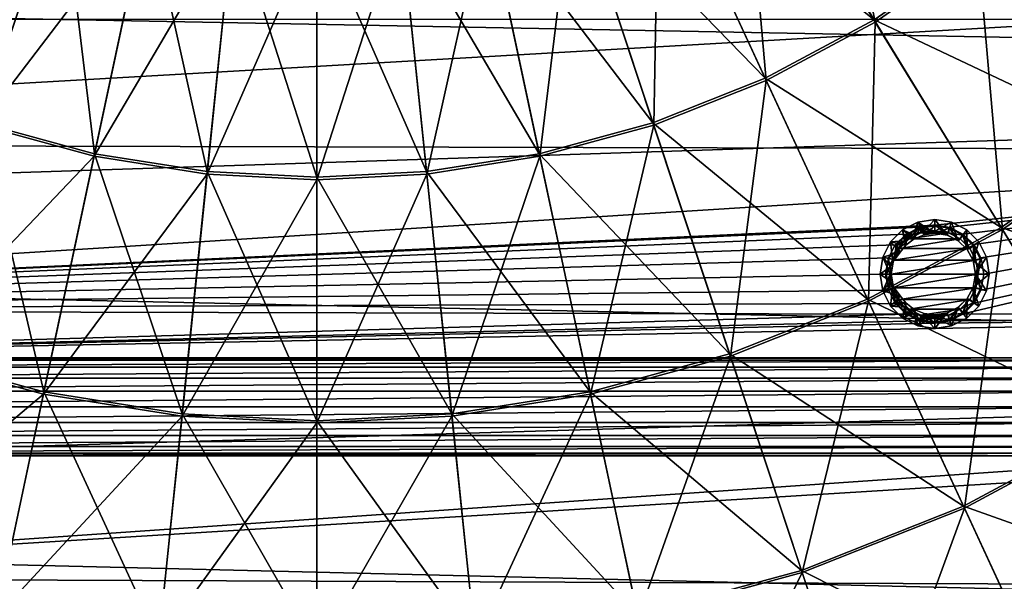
# Model space of a CAD drawing. Header units: millimetres. Extents: x -260 to -103, y -82 to 75.
# Tile 62 of 118: x -189 to -162, y -44 to -28. Entities that reach past the tile are written whole.
import ezdxf

# ---------------------------------------------------------------- set-up
doc = ezdxf.new("R2010")
doc.units = ezdxf.units.MM
doc.header["$LTSCALE"] = 65.185185
for name, color, linetype in [('2', 7, 'CONTINUOUS'), ('213', 7, 'CONTINUOUS'), ('223', 7, 'CONTINUOUS'), ('224', 7, 'CONTINUOUS'), ('225', 7, 'CONTINUOUS'), ('226', 7, 'CONTINUOUS'), ('227', 7, 'CONTINUOUS'), ('228', 7, 'CONTINUOUS'), ('229', 7, 'CONTINUOUS'), ('230', 7, 'CONTINUOUS'), ('231', 7, 'CONTINUOUS'), ('232', 7, 'CONTINUOUS'), ('233', 7, 'CONTINUOUS'), ('5', 7, 'CONTINUOUS'), ('93', 7, 'CONTINUOUS')]:
    doc.layers.add(name, color=color, linetype=linetype)

msp = doc.modelspace()

# ---------------------------------------------------------------- linework, layer by layer
at = {"layer": '2', "color": 1, "linetype": 'Continuous', "true_color": 0xff0c00}
for points in [[(-171.706, -23.567, -474.954), (-165.753, -28.349, -477.752), (-169.431, -22.348, -474.954), (-171.706, -23.567, -474.954)], [(-165.753, -28.349, -477.752), (-162.929, -26.381, -477.752), (-169.431, -22.348, -474.954), (-165.753, -28.349, -477.752)], [(-190.46, -23.568, -474.954), (-190.328, -31.179, -477.752), (-188.11, -24.499, -474.954), (-190.46, -23.568, -474.954)], [(-174.055, -24.499, -474.954), (-168.745, -29.953, -477.752), (-171.706, -23.567, -474.954), (-174.055, -24.499, -474.954)], [(-168.745, -29.953, -477.752), (-165.753, -28.349, -477.752), (-171.706, -23.567, -474.954), (-168.745, -29.953, -477.752)], [(-162.929, -26.381, -477.752), (-155.604, -28.813, -481.294), (-160.337, -24.08, -477.752), (-162.929, -26.381, -477.752)], [(-190.328, -31.179, -477.752), (-187.201, -32.029, -477.752), (-188.11, -24.499, -474.954), (-190.328, -31.179, -477.752)], [(-188.11, -24.499, -474.954), (-187.201, -32.029, -477.752), (-185.734, -25.145, -474.954), (-188.11, -24.499, -474.954)], [(-176.432, -25.145, -474.954), (-171.837, -31.178, -477.752), (-174.055, -24.499, -474.954), (-176.432, -25.145, -474.954)], [(-171.837, -31.178, -477.752), (-168.745, -29.953, -477.752), (-174.055, -24.499, -474.954), (-171.837, -31.178, -477.752)], [(-187.201, -32.029, -477.752), (-184.1, -32.518, -477.752), (-185.734, -25.145, -474.954), (-187.201, -32.029, -477.752)], [(-185.734, -25.145, -474.954), (-184.1, -32.518, -477.752), (-183.377, -25.517, -474.954), (-185.734, -25.145, -474.954)], [(-178.789, -25.517, -474.954), (-174.964, -32.028, -477.752), (-176.432, -25.145, -474.954), (-178.789, -25.517, -474.954)], [(-174.964, -32.028, -477.752), (-171.837, -31.178, -477.752), (-176.432, -25.145, -474.954), (-174.964, -32.028, -477.752)], [(-184.1, -32.518, -477.752), (-181.082, -32.674, -477.752), (-183.377, -25.517, -474.954), (-184.1, -32.518, -477.752)], [(-183.377, -25.517, -474.954), (-181.082, -32.674, -477.752), (-181.083, -25.635, -474.954), (-183.377, -25.517, -474.954)], [(-181.083, -25.635, -474.954), (-178.064, -32.518, -477.752), (-178.789, -25.517, -474.954), (-181.083, -25.635, -474.954)], [(-181.082, -32.674, -477.752), (-178.064, -32.518, -477.752), (-181.083, -25.635, -474.954), (-181.082, -32.674, -477.752)], [(-178.064, -32.518, -477.752), (-174.964, -32.028, -477.752), (-178.789, -25.517, -474.954), (-178.064, -32.518, -477.752)], [(-165.753, -28.349, -477.752), (-158.786, -31.64, -481.294), (-162.929, -26.381, -477.752), (-165.753, -28.349, -477.752)], [(-158.786, -31.64, -481.294), (-155.604, -28.813, -481.294), (-162.929, -26.381, -477.752), (-158.786, -31.64, -481.294)], [(-168.745, -29.953, -477.752), (-162.255, -34.057, -481.294), (-165.753, -28.349, -477.752), (-168.745, -29.953, -477.752)], [(-162.255, -34.057, -481.294), (-158.786, -31.64, -481.294), (-165.753, -28.349, -477.752), (-162.255, -34.057, -481.294)], [(-171.837, -31.178, -477.752), (-165.93, -36.026, -481.294), (-168.745, -29.953, -477.752), (-171.837, -31.178, -477.752)], [(-165.93, -36.026, -481.294), (-162.255, -34.057, -481.294), (-168.745, -29.953, -477.752), (-165.93, -36.026, -481.294)], [(-192.437, -37.533, -481.294), (-188.597, -38.576, -481.294), (-190.328, -31.179, -477.752), (-192.437, -37.533, -481.294)], [(-190.328, -31.179, -477.752), (-188.597, -38.576, -481.294), (-187.201, -32.029, -477.752), (-190.328, -31.179, -477.752)], [(-174.964, -32.028, -477.752), (-169.727, -37.531, -481.294), (-171.837, -31.178, -477.752), (-174.964, -32.028, -477.752)], [(-169.727, -37.531, -481.294), (-165.93, -36.026, -481.294), (-171.837, -31.178, -477.752), (-169.727, -37.531, -481.294)], [(-162.255, -34.057, -481.294), (-154.905, -36.567, -485.537), (-158.786, -31.64, -481.294), (-162.255, -34.057, -481.294)], [(-188.597, -38.576, -481.294), (-184.789, -39.177, -481.294), (-187.201, -32.029, -477.752), (-188.597, -38.576, -481.294)], [(-187.201, -32.029, -477.752), (-184.789, -39.177, -481.294), (-184.1, -32.518, -477.752), (-187.201, -32.029, -477.752)], [(-178.064, -32.518, -477.752), (-173.567, -38.575, -481.294), (-174.964, -32.028, -477.752), (-178.064, -32.518, -477.752)], [(-173.567, -38.575, -481.294), (-169.727, -37.531, -481.294), (-174.964, -32.028, -477.752), (-173.567, -38.575, -481.294)], [(-184.789, -39.177, -481.294), (-181.082, -39.368, -481.294), (-184.1, -32.518, -477.752), (-184.789, -39.177, -481.294)], [(-184.1, -32.518, -477.752), (-181.082, -39.368, -481.294), (-181.082, -32.674, -477.752), (-184.1, -32.518, -477.752)], [(-181.082, -32.674, -477.752), (-177.375, -39.176, -481.294), (-178.064, -32.518, -477.752), (-181.082, -32.674, -477.752)], [(-181.082, -39.368, -481.294), (-177.375, -39.176, -481.294), (-181.082, -32.674, -477.752), (-181.082, -39.368, -481.294)], [(-177.375, -39.176, -481.294), (-173.567, -38.575, -481.294), (-178.064, -32.518, -477.752), (-177.375, -39.176, -481.294)], [(-165.93, -36.026, -481.294), (-158.977, -39.404, -485.537), (-162.255, -34.057, -481.294), (-165.93, -36.026, -481.294)], [(-158.977, -39.404, -485.537), (-154.905, -36.567, -485.537), (-162.255, -34.057, -481.294), (-158.977, -39.404, -485.537)], [(-169.727, -37.531, -481.294), (-163.292, -41.717, -485.537), (-165.93, -36.026, -481.294), (-169.727, -37.531, -481.294)], [(-163.292, -41.717, -485.537), (-158.977, -39.404, -485.537), (-165.93, -36.026, -481.294), (-163.292, -41.717, -485.537)], [(-192.437, -37.533, -481.294), (-189.905, -44.71, -485.537), (-188.597, -38.576, -481.294), (-192.437, -37.533, -481.294)], [(-173.567, -38.575, -481.294), (-167.75, -43.484, -485.537), (-169.727, -37.531, -481.294), (-173.567, -38.575, -481.294)], [(-167.75, -43.484, -485.537), (-163.292, -41.717, -485.537), (-169.727, -37.531, -481.294), (-167.75, -43.484, -485.537)], [(-189.905, -44.71, -485.537), (-185.434, -45.416, -485.537), (-188.597, -38.576, -481.294), (-189.905, -44.71, -485.537)], [(-188.597, -38.576, -481.294), (-185.434, -45.416, -485.537), (-184.789, -39.177, -481.294), (-188.597, -38.576, -481.294)], [(-177.375, -39.176, -481.294), (-172.259, -44.71, -485.537), (-173.567, -38.575, -481.294), (-177.375, -39.176, -481.294)], [(-172.259, -44.71, -485.537), (-167.75, -43.484, -485.537), (-173.567, -38.575, -481.294), (-172.259, -44.71, -485.537)], [(-185.434, -45.416, -485.537), (-181.082, -45.64, -485.537), (-184.789, -39.177, -481.294), (-185.434, -45.416, -485.537)], [(-184.789, -39.177, -481.294), (-181.082, -45.64, -485.537), (-181.082, -39.368, -481.294), (-184.789, -39.177, -481.294)], [(-181.082, -39.368, -481.294), (-176.73, -45.415, -485.537), (-177.375, -39.176, -481.294), (-181.082, -39.368, -481.294)], [(-176.73, -45.415, -485.537), (-172.259, -44.71, -485.537), (-177.375, -39.176, -481.294), (-176.73, -45.415, -485.537)], [(-181.082, -45.64, -485.537), (-176.73, -45.415, -485.537), (-181.082, -39.368, -481.294), (-181.082, -45.64, -485.537)], [(-163.292, -41.717, -485.537), (-155.964, -44.32, -490.423), (-158.977, -39.404, -485.537), (-163.292, -41.717, -485.537)], [(-167.75, -43.484, -485.537), (-160.868, -46.947, -490.423), (-163.292, -41.717, -485.537), (-167.75, -43.484, -485.537)], [(-160.868, -46.947, -490.423), (-155.964, -44.32, -490.423), (-163.292, -41.717, -485.537), (-160.868, -46.947, -490.423)], [(-172.259, -44.71, -485.537), (-165.933, -48.956, -490.423), (-167.75, -43.484, -485.537), (-172.259, -44.71, -485.537)], [(-165.933, -48.956, -490.423), (-160.868, -46.947, -490.423), (-167.75, -43.484, -485.537), (-165.933, -48.956, -490.423)]]:
    msp.add_3dface(points, dxfattribs=at)
at = {"layer": '213', "color": 1, "linetype": 'Continuous', "true_color": 0xff0c00}
for points in [[(-107.205, -29.859, -34.822), (-255.911, -27.054, -34.822), (-104.763, -21.703, -34.822), (-107.205, -29.859, -34.822)], [(-253.075, -34.633, -34.822), (-255.911, -27.054, -34.822), (-107.205, -29.859, -34.822), (-253.075, -34.633, -34.822)], [(-110.52, -37.728, -34.822), (-253.075, -34.633, -34.822), (-107.205, -29.859, -34.822), (-110.52, -37.728, -34.822)], [(-249.468, -41.877, -34.822), (-253.075, -34.633, -34.822), (-110.52, -37.728, -34.822), (-249.468, -41.877, -34.822)], [(-114.651, -45.149, -34.822), (-249.468, -41.877, -34.822), (-110.52, -37.728, -34.822), (-114.651, -45.149, -34.822)], [(-245.139, -48.714, -34.822), (-249.468, -41.877, -34.822), (-114.651, -45.149, -34.822), (-245.139, -48.714, -34.822)]]:
    msp.add_3dface(points, dxfattribs=at)
at = {"layer": '223', "color": 1, "linetype": 'Continuous', "true_color": 0xff0c00}
for points in [[(-164.084, -33.836, 0.709), (-164.547, -33.909, 0.709), (-164.084, -34.215, 0.928), (-164.084, -33.836, 0.709)], [(-163.744, -34.268, 0.928), (-164.084, -33.836, 0.709), (-164.084, -34.215, 0.928), (-163.744, -34.268, 0.928)], [(-163.62, -33.909, 0.709), (-164.084, -33.836, 0.709), (-163.744, -34.268, 0.928), (-163.62, -33.909, 0.709)], [(-164.966, -34.122, 0.709), (-165.297, -34.454, 0.709), (-164.877, -34.543, 0.928), (-164.966, -34.122, 0.709)], [(-164.547, -33.909, 0.709), (-164.966, -34.122, 0.709), (-164.645, -34.365, 0.928), (-164.547, -33.909, 0.709)], [(-164.645, -34.365, 0.928), (-164.966, -34.122, 0.709), (-164.877, -34.543, 0.928), (-164.645, -34.365, 0.928)], [(-164.374, -34.253, 0.928), (-164.547, -33.909, 0.709), (-164.645, -34.365, 0.928), (-164.374, -34.253, 0.928)], [(-164.084, -34.215, 0.928), (-164.547, -33.909, 0.709), (-164.374, -34.253, 0.928), (-164.084, -34.215, 0.928)], [(-163.437, -34.421, 0.928), (-163.62, -33.909, 0.709), (-163.744, -34.268, 0.928), (-163.437, -34.421, 0.928)], [(-163.202, -34.122, 0.709), (-163.62, -33.909, 0.709), (-163.437, -34.421, 0.928), (-163.202, -34.122, 0.709)], [(-163.19, -34.66, 0.928), (-163.202, -34.122, 0.709), (-163.437, -34.421, 0.928), (-163.19, -34.66, 0.928)], [(-162.87, -34.454, 0.709), (-163.202, -34.122, 0.709), (-163.19, -34.66, 0.928), (-162.87, -34.454, 0.709)], [(-165.297, -34.454, 0.709), (-165.511, -34.872, 0.709), (-165.032, -34.738, 0.928), (-165.297, -34.454, 0.709)], [(-164.877, -34.543, 0.928), (-165.297, -34.454, 0.709), (-165.032, -34.738, 0.928), (-164.877, -34.543, 0.928)], [(-163.027, -34.962, 0.928), (-162.87, -34.454, 0.709), (-163.19, -34.66, 0.928), (-163.027, -34.962, 0.928)], [(-162.657, -34.872, 0.709), (-162.87, -34.454, 0.709), (-163.027, -34.962, 0.928), (-162.657, -34.872, 0.709)], [(-165.584, -35.336, 0.709), (-165.296, -35.128, 0.866), (-165.511, -34.872, 0.709), (-165.584, -35.336, 0.709)], [(-165.511, -34.872, 0.709), (-165.192, -34.944, 0.897), (-165.032, -34.738, 0.928), (-165.511, -34.872, 0.709)], [(-165.296, -35.128, 0.866), (-165.192, -34.944, 0.897), (-165.511, -34.872, 0.709), (-165.296, -35.128, 0.866)], [(-162.963, -35.336, 0.928), (-162.657, -34.872, 0.709), (-163.027, -34.962, 0.928), (-162.963, -35.336, 0.928)], [(-162.584, -35.336, 0.709), (-162.657, -34.872, 0.709), (-162.963, -35.336, 0.928), (-162.584, -35.336, 0.709)], [(-165.313, -35.336, 0.866), (-165.296, -35.128, 0.866), (-165.584, -35.336, 0.709), (-165.313, -35.336, 0.866)]]:
    msp.add_3dface(points, dxfattribs=at)
at = {"layer": '224', "color": 1, "linetype": 'Continuous', "true_color": 0xff0c00}
for points in [[(-165.313, -35.336, 0.866), (-165.584, -35.336, 0.709), (-165.511, -35.799, 0.709), (-165.313, -35.336, 0.866)], [(-165.296, -35.544, 0.866), (-165.313, -35.336, 0.866), (-165.511, -35.799, 0.709), (-165.296, -35.544, 0.866)], [(-162.584, -35.336, 0.709), (-163.027, -35.71, 0.928), (-162.657, -35.799, 0.709), (-162.584, -35.336, 0.709)], [(-162.584, -35.336, 0.709), (-162.963, -35.336, 0.928), (-163.027, -35.71, 0.928), (-162.584, -35.336, 0.709)], [(-165.243, -35.746, 0.866), (-165.296, -35.544, 0.866), (-165.511, -35.799, 0.709), (-165.243, -35.746, 0.866)], [(-165.297, -36.218, 0.709), (-165.243, -35.746, 0.866), (-165.511, -35.799, 0.709), (-165.297, -36.218, 0.709)], [(-165.108, -36.016, 0.866), (-165.243, -35.746, 0.866), (-165.297, -36.218, 0.709), (-165.108, -36.016, 0.866)], [(-163.027, -35.71, 0.928), (-163.19, -36.012, 0.928), (-162.87, -36.218, 0.709), (-163.027, -35.71, 0.928)], [(-162.657, -35.799, 0.709), (-163.027, -35.71, 0.928), (-162.87, -36.218, 0.709), (-162.657, -35.799, 0.709)], [(-164.912, -36.246, 0.865), (-165.108, -36.016, 0.866), (-165.297, -36.218, 0.709), (-164.912, -36.246, 0.865)], [(-163.19, -36.012, 0.928), (-163.439, -36.249, 0.93), (-163.202, -36.549, 0.709), (-163.19, -36.012, 0.928)], [(-162.87, -36.218, 0.709), (-163.19, -36.012, 0.928), (-163.202, -36.549, 0.709), (-162.87, -36.218, 0.709)], [(-164.966, -36.549, 0.709), (-164.912, -36.246, 0.865), (-165.297, -36.218, 0.709), (-164.966, -36.549, 0.709)], [(-164.667, -36.422, 0.864), (-164.912, -36.246, 0.865), (-164.966, -36.549, 0.709), (-164.667, -36.422, 0.864)], [(-163.439, -36.249, 0.93), (-163.742, -36.412, 0.923), (-163.62, -36.763, 0.709), (-163.439, -36.249, 0.93)], [(-163.202, -36.549, 0.709), (-163.439, -36.249, 0.93), (-163.62, -36.763, 0.709), (-163.202, -36.549, 0.709)], [(-164.547, -36.763, 0.709), (-164.667, -36.422, 0.864), (-164.966, -36.549, 0.709), (-164.547, -36.763, 0.709)], [(-164.38, -36.514, 0.874), (-164.667, -36.422, 0.864), (-164.547, -36.763, 0.709), (-164.38, -36.514, 0.874)], [(-164.084, -36.836, 0.709), (-164.38, -36.514, 0.874), (-164.547, -36.763, 0.709), (-164.084, -36.836, 0.709)], [(-164.084, -36.511, 0.897), (-164.38, -36.514, 0.874), (-164.084, -36.836, 0.709), (-164.084, -36.511, 0.897)], [(-163.742, -36.412, 0.923), (-164.084, -36.511, 0.897), (-163.62, -36.763, 0.709), (-163.742, -36.412, 0.923)], [(-163.62, -36.763, 0.709), (-164.084, -36.511, 0.897), (-164.084, -36.836, 0.709), (-163.62, -36.763, 0.709)]]:
    msp.add_3dface(points, dxfattribs=at)
at = {"layer": '225', "color": 1, "linetype": 'Continuous', "true_color": 0xff0c00}
for points in [[(-162.963, -35.336, 0.928), (-162.823, -35.746, 1.046), (-163.027, -35.71, 0.928), (-162.963, -35.336, 0.928)], [(-165.141, -36.135, 1.046), (-165.288, -35.762, 1.018), (-165.119, -36.023, 0.998), (-165.141, -36.135, 1.046)], [(-163.027, -35.71, 0.928), (-163.012, -36.115, 1.046), (-163.19, -36.012, 0.928), (-163.027, -35.71, 0.928)], [(-162.823, -35.746, 1.046), (-163.012, -36.115, 1.046), (-163.027, -35.71, 0.928), (-162.823, -35.746, 1.046)], [(-164.91, -36.243, 0.989), (-165.141, -36.135, 1.046), (-165.119, -36.023, 0.998), (-164.91, -36.243, 0.989)], [(-163.19, -36.012, 0.928), (-163.305, -36.408, 1.046), (-163.439, -36.249, 0.93), (-163.19, -36.012, 0.928)], [(-163.012, -36.115, 1.046), (-163.305, -36.408, 1.046), (-163.19, -36.012, 0.928), (-163.012, -36.115, 1.046)], [(-164.849, -36.418, 1.046), (-165.141, -36.135, 1.046), (-164.91, -36.243, 0.989), (-164.849, -36.418, 1.046)], [(-164.666, -36.422, 0.992), (-164.849, -36.418, 1.046), (-164.91, -36.243, 0.989), (-164.666, -36.422, 0.992)], [(-163.439, -36.249, 0.93), (-163.674, -36.596, 1.046), (-163.742, -36.412, 0.923), (-163.439, -36.249, 0.93)], [(-163.305, -36.408, 1.046), (-163.674, -36.596, 1.046), (-163.439, -36.249, 0.93), (-163.305, -36.408, 1.046)], [(-164.485, -36.599, 1.046), (-164.849, -36.418, 1.046), (-164.666, -36.422, 0.992), (-164.485, -36.599, 1.046)], [(-164.38, -36.514, 0.982), (-164.485, -36.599, 1.046), (-164.666, -36.422, 0.992), (-164.38, -36.514, 0.982)], [(-164.084, -36.511, 0.897), (-164.485, -36.599, 1.046), (-164.38, -36.514, 0.982), (-164.084, -36.511, 0.897)], [(-164.084, -36.661, 1.046), (-164.485, -36.599, 1.046), (-164.084, -36.511, 0.897), (-164.084, -36.661, 1.046)], [(-163.742, -36.412, 0.923), (-164.084, -36.661, 1.046), (-164.084, -36.511, 0.897), (-163.742, -36.412, 0.923)], [(-163.674, -36.596, 1.046), (-164.084, -36.661, 1.046), (-163.742, -36.412, 0.923), (-163.674, -36.596, 1.046)]]:
    msp.add_3dface(points, dxfattribs=at)
at = {"layer": '226', "color": 1, "linetype": 'Continuous', "true_color": 0xff0c00}
for points in [[(-164.485, -34.073, 1.046), (-164.645, -34.365, 0.928), (-164.849, -34.254, 1.046), (-164.485, -34.073, 1.046)], [(-164.374, -34.253, 0.928), (-164.645, -34.365, 0.928), (-164.485, -34.073, 1.046), (-164.374, -34.253, 0.928)], [(-164.084, -34.011, 1.046), (-164.374, -34.253, 0.928), (-164.485, -34.073, 1.046), (-164.084, -34.011, 1.046)], [(-164.084, -34.215, 0.928), (-164.374, -34.253, 0.928), (-164.084, -34.011, 1.046), (-164.084, -34.215, 0.928)], [(-163.674, -34.075, 1.046), (-164.084, -34.215, 0.928), (-164.084, -34.011, 1.046), (-163.674, -34.075, 1.046)], [(-163.744, -34.268, 0.928), (-164.084, -34.215, 0.928), (-163.674, -34.075, 1.046), (-163.744, -34.268, 0.928)], [(-163.437, -34.421, 0.928), (-163.744, -34.268, 0.928), (-163.674, -34.075, 1.046), (-163.437, -34.421, 0.928)], [(-163.305, -34.264, 1.046), (-163.437, -34.421, 0.928), (-163.674, -34.075, 1.046), (-163.305, -34.264, 1.046)], [(-164.849, -34.254, 1.046), (-164.877, -34.543, 0.928), (-165.141, -34.536, 1.046), (-164.849, -34.254, 1.046)], [(-164.645, -34.365, 0.928), (-164.877, -34.543, 0.928), (-164.849, -34.254, 1.046), (-164.645, -34.365, 0.928)], [(-163.19, -34.66, 0.928), (-163.437, -34.421, 0.928), (-163.305, -34.264, 1.046), (-163.19, -34.66, 0.928)], [(-163.012, -34.557, 1.046), (-163.19, -34.66, 0.928), (-163.305, -34.264, 1.046), (-163.012, -34.557, 1.046)], [(-165.032, -34.738, 0.928), (-165.192, -34.944, 0.897), (-165.141, -34.536, 1.046), (-165.032, -34.738, 0.928)], [(-164.877, -34.543, 0.928), (-165.032, -34.738, 0.928), (-165.141, -34.536, 1.046), (-164.877, -34.543, 0.928)], [(-163.027, -34.962, 0.928), (-163.19, -34.66, 0.928), (-163.012, -34.557, 1.046), (-163.027, -34.962, 0.928)], [(-162.823, -34.926, 1.046), (-163.027, -34.962, 0.928), (-163.012, -34.557, 1.046), (-162.823, -34.926, 1.046)], [(-162.963, -35.336, 0.928), (-163.027, -34.962, 0.928), (-162.823, -34.926, 1.046), (-162.963, -35.336, 0.928)]]:
    msp.add_3dface(points, dxfattribs=at)
at = {"layer": '227', "color": 1, "linetype": 'Continuous', "true_color": 0xff0c00}
for points in [[(-164.485, -34.073, 1.046), (-164.849, -34.254, 1.046), (-164.463, -34.207, 1.178), (-164.485, -34.073, 1.046)], [(-164.084, -34.011, 1.046), (-164.485, -34.073, 1.046), (-164.084, -34.143, 1.178), (-164.084, -34.011, 1.046)], [(-164.084, -34.143, 1.178), (-164.485, -34.073, 1.046), (-164.463, -34.207, 1.178), (-164.084, -34.143, 1.178)], [(-163.705, -34.207, 1.178), (-164.084, -34.011, 1.046), (-164.084, -34.143, 1.178), (-163.705, -34.207, 1.178)], [(-163.674, -34.075, 1.046), (-164.084, -34.011, 1.046), (-163.705, -34.207, 1.178), (-163.674, -34.075, 1.046)], [(-163.305, -34.264, 1.046), (-163.674, -34.075, 1.046), (-163.705, -34.207, 1.178), (-163.305, -34.264, 1.046)], [(-164.849, -34.254, 1.046), (-165.141, -34.536, 1.046), (-164.784, -34.37, 1.178), (-164.849, -34.254, 1.046)], [(-164.784, -34.37, 1.178), (-165.141, -34.536, 1.046), (-165.049, -34.636, 1.178), (-164.784, -34.37, 1.178)], [(-164.463, -34.207, 1.178), (-164.849, -34.254, 1.046), (-164.784, -34.37, 1.178), (-164.463, -34.207, 1.178)], [(-163.384, -34.37, 1.178), (-163.305, -34.264, 1.046), (-163.705, -34.207, 1.178), (-163.384, -34.37, 1.178)], [(-163.118, -34.636, 1.178), (-163.305, -34.264, 1.046), (-163.384, -34.37, 1.178), (-163.118, -34.636, 1.178)], [(-163.012, -34.557, 1.046), (-163.305, -34.264, 1.046), (-163.118, -34.636, 1.178), (-163.012, -34.557, 1.046)], [(-165.049, -34.636, 1.178), (-165.192, -34.944, 0.897), (-165.213, -34.957, 1.178), (-165.049, -34.636, 1.178)], [(-165.141, -34.536, 1.046), (-165.192, -34.944, 0.897), (-165.049, -34.636, 1.178), (-165.141, -34.536, 1.046)], [(-162.955, -34.957, 1.178), (-163.012, -34.557, 1.046), (-163.118, -34.636, 1.178), (-162.955, -34.957, 1.178)], [(-162.823, -34.926, 1.046), (-163.012, -34.557, 1.046), (-162.955, -34.957, 1.178), (-162.823, -34.926, 1.046)], [(-165.192, -34.944, 0.897), (-165.39, -35.112, 1.046), (-165.213, -34.957, 1.178), (-165.192, -34.944, 0.897)], [(-162.963, -35.336, 0.928), (-162.823, -34.926, 1.046), (-162.891, -35.336, 1.178), (-162.963, -35.336, 0.928)], [(-162.891, -35.336, 1.178), (-162.823, -34.926, 1.046), (-162.955, -34.957, 1.178), (-162.891, -35.336, 1.178)], [(-165.39, -35.112, 1.046), (-165.409, -35.336, 1.046), (-165.213, -34.957, 1.178), (-165.39, -35.112, 1.046)], [(-165.409, -35.336, 1.046), (-165.277, -35.336, 1.178), (-165.213, -34.957, 1.178), (-165.409, -35.336, 1.046)]]:
    msp.add_3dface(points, dxfattribs=at)
at = {"layer": '228', "color": 1, "linetype": 'Continuous', "true_color": 0xff0c00}
for points in [[(-165.277, -35.336, 1.178), (-165.409, -35.336, 1.046), (-165.39, -35.56, 1.046), (-165.277, -35.336, 1.178)], [(-165.213, -35.715, 1.178), (-165.277, -35.336, 1.178), (-165.39, -35.56, 1.046), (-165.213, -35.715, 1.178)], [(-162.963, -35.336, 0.928), (-162.955, -35.715, 1.178), (-162.823, -35.746, 1.046), (-162.963, -35.336, 0.928)], [(-162.963, -35.336, 0.928), (-162.891, -35.336, 1.178), (-162.955, -35.715, 1.178), (-162.963, -35.336, 0.928)], [(-165.288, -35.762, 1.018), (-165.213, -35.715, 1.178), (-165.39, -35.56, 1.046), (-165.288, -35.762, 1.018)], [(-165.05, -36.036, 1.178), (-165.213, -35.715, 1.178), (-165.288, -35.762, 1.018), (-165.05, -36.036, 1.178)], [(-165.141, -36.135, 1.046), (-165.05, -36.036, 1.178), (-165.288, -35.762, 1.018), (-165.141, -36.135, 1.046)], [(-162.955, -35.715, 1.178), (-163.118, -36.036, 1.178), (-163.012, -36.115, 1.046), (-162.955, -35.715, 1.178)], [(-162.823, -35.746, 1.046), (-162.955, -35.715, 1.178), (-163.012, -36.115, 1.046), (-162.823, -35.746, 1.046)], [(-164.784, -36.301, 1.178), (-165.05, -36.036, 1.178), (-165.141, -36.135, 1.046), (-164.784, -36.301, 1.178)], [(-164.849, -36.418, 1.046), (-164.784, -36.301, 1.178), (-165.141, -36.135, 1.046), (-164.849, -36.418, 1.046)], [(-164.463, -36.465, 1.178), (-164.784, -36.301, 1.178), (-164.849, -36.418, 1.046), (-164.463, -36.465, 1.178)], [(-163.384, -36.302, 1.178), (-163.705, -36.465, 1.178), (-163.305, -36.408, 1.046), (-163.384, -36.302, 1.178)], [(-163.118, -36.036, 1.178), (-163.384, -36.302, 1.178), (-163.012, -36.115, 1.046), (-163.118, -36.036, 1.178)], [(-163.012, -36.115, 1.046), (-163.384, -36.302, 1.178), (-163.305, -36.408, 1.046), (-163.012, -36.115, 1.046)], [(-164.485, -36.599, 1.046), (-164.463, -36.465, 1.178), (-164.849, -36.418, 1.046), (-164.485, -36.599, 1.046)], [(-164.084, -36.661, 1.046), (-164.463, -36.465, 1.178), (-164.485, -36.599, 1.046), (-164.084, -36.661, 1.046)], [(-164.084, -36.529, 1.178), (-164.463, -36.465, 1.178), (-164.084, -36.661, 1.046), (-164.084, -36.529, 1.178)], [(-163.705, -36.465, 1.178), (-164.084, -36.529, 1.178), (-163.674, -36.596, 1.046), (-163.705, -36.465, 1.178)], [(-163.674, -36.596, 1.046), (-164.084, -36.529, 1.178), (-164.084, -36.661, 1.046), (-163.674, -36.596, 1.046)], [(-163.305, -36.408, 1.046), (-163.705, -36.465, 1.178), (-163.674, -36.596, 1.046), (-163.305, -36.408, 1.046)]]:
    msp.add_3dface(points, dxfattribs=at)
at = {"layer": '229', "color": 1, "linetype": 'Continuous', "true_color": 0xff0c00}
for points in [[(-163.384, -34.37, 1.178), (-164.784, -34.37, 1.178), (-165.049, -34.636, 1.178), (-163.384, -34.37, 1.178)], [(-163.118, -34.636, 1.178), (-163.384, -34.37, 1.178), (-165.049, -34.636, 1.178), (-163.118, -34.636, 1.178)], [(-163.705, -34.207, 1.178), (-164.463, -34.207, 1.178), (-164.784, -34.37, 1.178), (-163.705, -34.207, 1.178)], [(-163.384, -34.37, 1.178), (-163.705, -34.207, 1.178), (-164.784, -34.37, 1.178), (-163.384, -34.37, 1.178)], [(-163.705, -34.207, 1.178), (-164.084, -34.143, 1.178), (-164.463, -34.207, 1.178), (-163.705, -34.207, 1.178)], [(-163.118, -34.636, 1.178), (-165.049, -34.636, 1.178), (-165.213, -34.957, 1.178), (-163.118, -34.636, 1.178)], [(-162.955, -34.957, 1.178), (-163.118, -34.636, 1.178), (-165.213, -34.957, 1.178), (-162.955, -34.957, 1.178)], [(-165.277, -35.336, 1.178), (-162.955, -34.957, 1.178), (-165.213, -34.957, 1.178), (-165.277, -35.336, 1.178)], [(-165.277, -35.336, 1.178), (-162.891, -35.336, 1.178), (-162.955, -34.957, 1.178), (-165.277, -35.336, 1.178)], [(-162.891, -35.336, 1.178), (-165.277, -35.336, 1.178), (-165.213, -35.715, 1.178), (-162.891, -35.336, 1.178)], [(-162.891, -35.336, 1.178), (-165.213, -35.715, 1.178), (-162.955, -35.715, 1.178), (-162.891, -35.336, 1.178)], [(-165.213, -35.715, 1.178), (-165.05, -36.036, 1.178), (-162.955, -35.715, 1.178), (-165.213, -35.715, 1.178)], [(-165.05, -36.036, 1.178), (-163.118, -36.036, 1.178), (-162.955, -35.715, 1.178), (-165.05, -36.036, 1.178)], [(-165.05, -36.036, 1.178), (-164.784, -36.301, 1.178), (-163.118, -36.036, 1.178), (-165.05, -36.036, 1.178)], [(-164.784, -36.301, 1.178), (-163.384, -36.302, 1.178), (-163.118, -36.036, 1.178), (-164.784, -36.301, 1.178)], [(-164.784, -36.301, 1.178), (-164.463, -36.465, 1.178), (-163.384, -36.302, 1.178), (-164.784, -36.301, 1.178)], [(-164.463, -36.465, 1.178), (-163.705, -36.465, 1.178), (-163.384, -36.302, 1.178), (-164.463, -36.465, 1.178)], [(-164.463, -36.465, 1.178), (-164.084, -36.529, 1.178), (-163.705, -36.465, 1.178), (-164.463, -36.465, 1.178)]]:
    msp.add_3dface(points, dxfattribs=at)
at = {"layer": '230', "color": 1, "linetype": 'Continuous', "true_color": 0xff0c00}
for points in [[(-165.313, -35.336, 0.366), (-165.434, -35.336, 0.296), (-165.368, -35.753, 0.296), (-165.313, -35.336, 0.366)], [(-165.299, -35.544, 0.364), (-165.313, -35.336, 0.366), (-165.368, -35.753, 0.296), (-165.299, -35.544, 0.364)], [(-162.963, -35.336, 0.428), (-163.027, -35.71, 0.428), (-162.8, -35.753, 0.296), (-162.963, -35.336, 0.428)], [(-162.734, -35.336, 0.296), (-162.963, -35.336, 0.428), (-162.8, -35.753, 0.296), (-162.734, -35.336, 0.296)], [(-165.192, -35.728, 0.397), (-165.299, -35.544, 0.364), (-165.368, -35.753, 0.296), (-165.192, -35.728, 0.397)], [(-165.176, -36.129, 0.296), (-165.192, -35.728, 0.397), (-165.368, -35.753, 0.296), (-165.176, -36.129, 0.296)], [(-165.032, -35.934, 0.428), (-165.192, -35.728, 0.397), (-165.176, -36.129, 0.296), (-165.032, -35.934, 0.428)], [(-163.027, -35.71, 0.428), (-163.19, -36.012, 0.428), (-162.992, -36.129, 0.296), (-163.027, -35.71, 0.428)], [(-162.8, -35.753, 0.296), (-163.027, -35.71, 0.428), (-162.992, -36.129, 0.296), (-162.8, -35.753, 0.296)], [(-164.877, -36.129, 0.428), (-165.032, -35.934, 0.428), (-165.176, -36.129, 0.296), (-164.877, -36.129, 0.428)], [(-163.19, -36.012, 0.428), (-163.437, -36.251, 0.428), (-163.29, -36.428, 0.296), (-163.19, -36.012, 0.428)], [(-162.992, -36.129, 0.296), (-163.19, -36.012, 0.428), (-163.29, -36.428, 0.296), (-162.992, -36.129, 0.296)], [(-164.877, -36.428, 0.296), (-164.877, -36.129, 0.428), (-165.176, -36.129, 0.296), (-164.877, -36.428, 0.296)], [(-164.645, -36.307, 0.428), (-164.877, -36.129, 0.428), (-164.877, -36.428, 0.296), (-164.645, -36.307, 0.428)], [(-163.437, -36.251, 0.428), (-163.744, -36.404, 0.428), (-163.667, -36.62, 0.296), (-163.437, -36.251, 0.428)], [(-163.29, -36.428, 0.296), (-163.437, -36.251, 0.428), (-163.667, -36.62, 0.296), (-163.29, -36.428, 0.296)], [(-164.501, -36.62, 0.296), (-164.645, -36.307, 0.428), (-164.877, -36.428, 0.296), (-164.501, -36.62, 0.296)], [(-164.374, -36.419, 0.428), (-164.645, -36.307, 0.428), (-164.501, -36.62, 0.296), (-164.374, -36.419, 0.428)], [(-164.084, -36.686, 0.296), (-164.374, -36.419, 0.428), (-164.501, -36.62, 0.296), (-164.084, -36.686, 0.296)], [(-164.084, -36.457, 0.428), (-164.374, -36.419, 0.428), (-164.084, -36.686, 0.296), (-164.084, -36.457, 0.428)], [(-163.744, -36.404, 0.428), (-164.084, -36.457, 0.428), (-163.667, -36.62, 0.296), (-163.744, -36.404, 0.428)], [(-163.667, -36.62, 0.296), (-164.084, -36.457, 0.428), (-164.084, -36.686, 0.296), (-163.667, -36.62, 0.296)]]:
    msp.add_3dface(points, dxfattribs=at)
at = {"layer": '231', "color": 1, "linetype": 'Continuous', "true_color": 0xff0c00}
for points in [[(-164.877, -34.244, 0.296), (-164.667, -34.25, 0.364), (-164.501, -34.052, 0.296), (-164.877, -34.244, 0.296)], [(-164.667, -34.25, 0.364), (-164.38, -34.158, 0.374), (-164.501, -34.052, 0.296), (-164.667, -34.25, 0.364)], [(-164.501, -34.052, 0.296), (-164.084, -34.161, 0.397), (-164.084, -33.986, 0.296), (-164.501, -34.052, 0.296)], [(-164.38, -34.158, 0.374), (-164.084, -34.161, 0.397), (-164.501, -34.052, 0.296), (-164.38, -34.158, 0.374)], [(-164.084, -33.986, 0.296), (-163.742, -34.259, 0.423), (-163.667, -34.052, 0.296), (-164.084, -33.986, 0.296)], [(-164.084, -34.161, 0.397), (-163.742, -34.259, 0.423), (-164.084, -33.986, 0.296), (-164.084, -34.161, 0.397)], [(-163.742, -34.259, 0.423), (-163.439, -34.423, 0.43), (-163.667, -34.052, 0.296), (-163.742, -34.259, 0.423)], [(-163.667, -34.052, 0.296), (-163.439, -34.423, 0.43), (-163.29, -34.244, 0.296), (-163.667, -34.052, 0.296)], [(-165.176, -34.542, 0.296), (-164.912, -34.426, 0.365), (-164.877, -34.244, 0.296), (-165.176, -34.542, 0.296)], [(-164.912, -34.426, 0.365), (-164.667, -34.25, 0.364), (-164.877, -34.244, 0.296), (-164.912, -34.426, 0.365)], [(-163.439, -34.423, 0.43), (-163.19, -34.66, 0.428), (-163.29, -34.244, 0.296), (-163.439, -34.423, 0.43)], [(-163.29, -34.244, 0.296), (-163.19, -34.66, 0.428), (-162.992, -34.542, 0.296), (-163.29, -34.244, 0.296)], [(-165.368, -34.919, 0.296), (-165.108, -34.656, 0.366), (-165.176, -34.542, 0.296), (-165.368, -34.919, 0.296)], [(-165.243, -34.926, 0.366), (-165.108, -34.656, 0.366), (-165.368, -34.919, 0.296), (-165.243, -34.926, 0.366)], [(-165.108, -34.656, 0.366), (-164.912, -34.426, 0.365), (-165.176, -34.542, 0.296), (-165.108, -34.656, 0.366)], [(-163.19, -34.66, 0.428), (-163.027, -34.962, 0.428), (-162.992, -34.542, 0.296), (-163.19, -34.66, 0.428)], [(-162.992, -34.542, 0.296), (-163.027, -34.962, 0.428), (-162.8, -34.919, 0.296), (-162.992, -34.542, 0.296)], [(-165.434, -35.336, 0.296), (-165.296, -35.128, 0.366), (-165.368, -34.919, 0.296), (-165.434, -35.336, 0.296)], [(-165.296, -35.128, 0.366), (-165.243, -34.926, 0.366), (-165.368, -34.919, 0.296), (-165.296, -35.128, 0.366)], [(-163.027, -34.962, 0.428), (-162.963, -35.336, 0.428), (-162.8, -34.919, 0.296), (-163.027, -34.962, 0.428)], [(-162.963, -35.336, 0.428), (-162.734, -35.336, 0.296), (-162.8, -34.919, 0.296), (-162.963, -35.336, 0.428)], [(-165.434, -35.336, 0.296), (-165.313, -35.336, 0.366), (-165.296, -35.128, 0.366), (-165.434, -35.336, 0.296)]]:
    msp.add_3dface(points, dxfattribs=at)
at = {"layer": '232', "color": 1, "linetype": 'Continuous', "true_color": 0xff0c00}
for points in [[(-164.084, -33.836, 0.647), (-164.38, -34.158, 0.482), (-164.547, -33.909, 0.647), (-164.084, -33.836, 0.647)], [(-164.084, -34.161, 0.397), (-164.38, -34.158, 0.482), (-164.084, -33.836, 0.647), (-164.084, -34.161, 0.397)], [(-163.62, -33.909, 0.647), (-164.084, -34.161, 0.397), (-164.084, -33.836, 0.647), (-163.62, -33.909, 0.647)], [(-164.966, -34.122, 0.647), (-164.912, -34.426, 0.491), (-165.297, -34.454, 0.647), (-164.966, -34.122, 0.647)], [(-164.547, -33.909, 0.647), (-164.667, -34.25, 0.493), (-164.966, -34.122, 0.647), (-164.547, -33.909, 0.647)], [(-164.667, -34.25, 0.493), (-164.912, -34.426, 0.491), (-164.966, -34.122, 0.647), (-164.667, -34.25, 0.493)], [(-164.38, -34.158, 0.482), (-164.667, -34.25, 0.493), (-164.547, -33.909, 0.647), (-164.38, -34.158, 0.482)], [(-163.742, -34.259, 0.423), (-164.084, -34.161, 0.397), (-163.62, -33.909, 0.647), (-163.742, -34.259, 0.423)], [(-163.439, -34.423, 0.43), (-163.742, -34.259, 0.423), (-163.62, -33.909, 0.647), (-163.439, -34.423, 0.43)], [(-163.202, -34.122, 0.647), (-163.439, -34.423, 0.43), (-163.62, -33.909, 0.647), (-163.202, -34.122, 0.647)], [(-163.19, -34.66, 0.428), (-163.439, -34.423, 0.43), (-163.202, -34.122, 0.647), (-163.19, -34.66, 0.428)], [(-162.87, -34.454, 0.647), (-163.19, -34.66, 0.428), (-163.202, -34.122, 0.647), (-162.87, -34.454, 0.647)], [(-165.297, -34.454, 0.647), (-165.243, -34.926, 0.491), (-165.511, -34.872, 0.647), (-165.297, -34.454, 0.647)], [(-164.912, -34.426, 0.491), (-165.108, -34.656, 0.491), (-165.297, -34.454, 0.647), (-164.912, -34.426, 0.491)], [(-165.108, -34.656, 0.491), (-165.243, -34.926, 0.491), (-165.297, -34.454, 0.647), (-165.108, -34.656, 0.491)], [(-163.027, -34.962, 0.428), (-163.19, -34.66, 0.428), (-162.87, -34.454, 0.647), (-163.027, -34.962, 0.428)], [(-162.657, -34.872, 0.647), (-163.027, -34.962, 0.428), (-162.87, -34.454, 0.647), (-162.657, -34.872, 0.647)], [(-165.313, -35.336, 0.491), (-165.584, -35.336, 0.647), (-165.511, -34.872, 0.647), (-165.313, -35.336, 0.491)], [(-165.243, -34.926, 0.491), (-165.296, -35.128, 0.491), (-165.511, -34.872, 0.647), (-165.243, -34.926, 0.491)], [(-165.296, -35.128, 0.491), (-165.313, -35.336, 0.491), (-165.511, -34.872, 0.647), (-165.296, -35.128, 0.491)], [(-162.584, -35.336, 0.647), (-163.027, -34.962, 0.428), (-162.657, -34.872, 0.647), (-162.584, -35.336, 0.647)], [(-162.963, -35.336, 0.428), (-163.027, -34.962, 0.428), (-162.584, -35.336, 0.647), (-162.963, -35.336, 0.428)]]:
    msp.add_3dface(points, dxfattribs=at)
at = {"layer": '233', "color": 1, "linetype": 'Continuous', "true_color": 0xff0c00}
for points in [[(-165.584, -35.336, 0.647), (-165.296, -35.544, 0.491), (-165.511, -35.799, 0.647), (-165.584, -35.336, 0.647)], [(-165.313, -35.336, 0.491), (-165.296, -35.544, 0.491), (-165.584, -35.336, 0.647), (-165.313, -35.336, 0.491)], [(-163.027, -35.71, 0.428), (-162.963, -35.336, 0.428), (-162.657, -35.799, 0.647), (-163.027, -35.71, 0.428)], [(-162.657, -35.799, 0.647), (-162.963, -35.336, 0.428), (-162.584, -35.336, 0.647), (-162.657, -35.799, 0.647)], [(-165.296, -35.544, 0.491), (-165.192, -35.728, 0.397), (-165.511, -35.799, 0.647), (-165.296, -35.544, 0.491)], [(-165.192, -35.728, 0.397), (-165.032, -35.934, 0.428), (-165.511, -35.799, 0.647), (-165.192, -35.728, 0.397)], [(-163.19, -36.012, 0.428), (-163.027, -35.71, 0.428), (-162.87, -36.218, 0.647), (-163.19, -36.012, 0.428)], [(-162.87, -36.218, 0.647), (-163.027, -35.71, 0.428), (-162.657, -35.799, 0.647), (-162.87, -36.218, 0.647)], [(-165.511, -35.799, 0.647), (-165.032, -35.934, 0.428), (-165.297, -36.218, 0.647), (-165.511, -35.799, 0.647)], [(-165.032, -35.934, 0.428), (-164.877, -36.129, 0.428), (-165.297, -36.218, 0.647), (-165.032, -35.934, 0.428)], [(-163.437, -36.251, 0.428), (-163.19, -36.012, 0.428), (-163.202, -36.549, 0.647), (-163.437, -36.251, 0.428)], [(-163.202, -36.549, 0.647), (-163.19, -36.012, 0.428), (-162.87, -36.218, 0.647), (-163.202, -36.549, 0.647)], [(-165.297, -36.218, 0.647), (-164.877, -36.129, 0.428), (-164.966, -36.549, 0.647), (-165.297, -36.218, 0.647)], [(-164.877, -36.129, 0.428), (-164.645, -36.307, 0.428), (-164.966, -36.549, 0.647), (-164.877, -36.129, 0.428)], [(-163.744, -36.404, 0.428), (-163.437, -36.251, 0.428), (-163.62, -36.763, 0.647), (-163.744, -36.404, 0.428)], [(-163.62, -36.763, 0.647), (-163.437, -36.251, 0.428), (-163.202, -36.549, 0.647), (-163.62, -36.763, 0.647)], [(-164.966, -36.549, 0.647), (-164.645, -36.307, 0.428), (-164.547, -36.763, 0.647), (-164.966, -36.549, 0.647)], [(-164.645, -36.307, 0.428), (-164.374, -36.419, 0.428), (-164.547, -36.763, 0.647), (-164.645, -36.307, 0.428)], [(-164.374, -36.419, 0.428), (-164.084, -36.457, 0.428), (-164.547, -36.763, 0.647), (-164.374, -36.419, 0.428)], [(-164.547, -36.763, 0.647), (-164.084, -36.457, 0.428), (-164.084, -36.836, 0.647), (-164.547, -36.763, 0.647)], [(-164.084, -36.457, 0.428), (-163.744, -36.404, 0.428), (-164.084, -36.836, 0.647), (-164.084, -36.457, 0.428)], [(-164.084, -36.836, 0.647), (-163.744, -36.404, 0.428), (-163.62, -36.763, 0.647), (-164.084, -36.836, 0.647)]]:
    msp.add_3dface(points, dxfattribs=at)
at = {"layer": '5', "color": 1, "linetype": 'Continuous', "true_color": 0xff0c00}
for points in [[(-169.394, -22.408, -607.636), (-167.241, -20.907, -607.636), (-165.718, -28.406, -604.831), (-169.394, -22.408, -607.636)], [(-165.718, -28.406, -604.831), (-167.241, -20.907, -607.636), (-162.887, -26.434, -604.831), (-165.718, -28.406, -604.831)], [(-171.676, -23.63, -607.636), (-169.394, -22.408, -607.636), (-168.717, -30.014, -604.831), (-171.676, -23.63, -607.636)], [(-168.717, -30.014, -604.831), (-169.394, -22.408, -607.636), (-165.718, -28.406, -604.831), (-168.717, -30.014, -604.831)], [(-190.49, -23.631, -607.636), (-188.132, -24.566, -607.636), (-193.448, -30.015, -604.831), (-190.49, -23.631, -607.636)], [(-174.033, -24.565, -607.636), (-171.676, -23.63, -607.636), (-171.816, -31.242, -604.831), (-174.033, -24.565, -607.636)], [(-171.816, -31.242, -604.831), (-171.676, -23.63, -607.636), (-168.717, -30.014, -604.831), (-171.816, -31.242, -604.831)], [(-162.887, -26.434, -604.831), (-160.29, -24.127, -604.831), (-158.747, -31.689, -601.282), (-162.887, -26.434, -604.831)], [(-193.448, -30.015, -604.831), (-188.132, -24.566, -607.636), (-190.349, -31.243, -604.831), (-193.448, -30.015, -604.831)], [(-188.132, -24.566, -607.636), (-185.748, -25.213, -607.636), (-190.349, -31.243, -604.831), (-188.132, -24.566, -607.636)], [(-176.417, -25.213, -607.636), (-174.033, -24.565, -607.636), (-174.95, -32.094, -604.831), (-176.417, -25.213, -607.636)], [(-174.95, -32.094, -604.831), (-174.033, -24.565, -607.636), (-171.816, -31.242, -604.831), (-174.95, -32.094, -604.831)], [(-190.349, -31.243, -604.831), (-185.748, -25.213, -607.636), (-187.215, -32.095, -604.831), (-190.349, -31.243, -604.831)], [(-185.748, -25.213, -607.636), (-183.384, -25.586, -607.636), (-187.215, -32.095, -604.831), (-185.748, -25.213, -607.636)], [(-178.782, -25.586, -607.636), (-176.417, -25.213, -607.636), (-178.057, -32.585, -604.831), (-178.782, -25.586, -607.636)], [(-178.057, -32.585, -604.831), (-176.417, -25.213, -607.636), (-174.95, -32.094, -604.831), (-178.057, -32.585, -604.831)], [(-187.215, -32.095, -604.831), (-183.384, -25.586, -607.636), (-184.107, -32.585, -604.831), (-187.215, -32.095, -604.831)], [(-183.384, -25.586, -607.636), (-181.083, -25.705, -607.636), (-184.107, -32.585, -604.831), (-183.384, -25.586, -607.636)], [(-184.107, -32.585, -604.831), (-181.083, -25.705, -607.636), (-181.082, -32.741, -604.831), (-184.107, -32.585, -604.831)], [(-181.083, -25.705, -607.636), (-178.782, -25.586, -607.636), (-181.082, -32.741, -604.831), (-181.083, -25.705, -607.636)], [(-181.082, -32.741, -604.831), (-178.782, -25.586, -607.636), (-178.057, -32.585, -604.831), (-181.082, -32.741, -604.831)], [(-165.718, -28.406, -604.831), (-162.887, -26.434, -604.831), (-162.222, -34.111, -601.282), (-165.718, -28.406, -604.831)], [(-162.222, -34.111, -601.282), (-162.887, -26.434, -604.831), (-158.747, -31.689, -601.282), (-162.222, -34.111, -601.282)], [(-168.717, -30.014, -604.831), (-165.718, -28.406, -604.831), (-165.903, -36.084, -601.282), (-168.717, -30.014, -604.831)], [(-165.903, -36.084, -601.282), (-165.718, -28.406, -604.831), (-162.222, -34.111, -601.282), (-165.903, -36.084, -601.282)], [(-171.816, -31.242, -604.831), (-168.717, -30.014, -604.831), (-169.707, -37.592, -601.282), (-171.816, -31.242, -604.831)], [(-169.707, -37.592, -601.282), (-168.717, -30.014, -604.831), (-165.903, -36.084, -601.282), (-169.707, -37.592, -601.282)], [(-190.349, -31.243, -604.831), (-187.215, -32.095, -604.831), (-192.457, -37.593, -601.282), (-190.349, -31.243, -604.831)], [(-174.95, -32.094, -604.831), (-171.816, -31.242, -604.831), (-173.554, -38.637, -601.282), (-174.95, -32.094, -604.831)], [(-173.554, -38.637, -601.282), (-171.816, -31.242, -604.831), (-169.707, -37.592, -601.282), (-173.554, -38.637, -601.282)], [(-162.222, -34.111, -601.282), (-158.747, -31.689, -601.282), (-158.946, -39.455, -597.032), (-162.222, -34.111, -601.282)], [(-192.457, -37.593, -601.282), (-187.215, -32.095, -604.831), (-188.61, -38.638, -601.282), (-192.457, -37.593, -601.282)], [(-187.215, -32.095, -604.831), (-184.107, -32.585, -604.831), (-188.61, -38.638, -601.282), (-187.215, -32.095, -604.831)], [(-178.057, -32.585, -604.831), (-174.95, -32.094, -604.831), (-177.369, -39.24, -601.282), (-178.057, -32.585, -604.831)], [(-177.369, -39.24, -601.282), (-174.95, -32.094, -604.831), (-173.554, -38.637, -601.282), (-177.369, -39.24, -601.282)], [(-188.61, -38.638, -601.282), (-184.107, -32.585, -604.831), (-184.795, -39.24, -601.282), (-188.61, -38.638, -601.282)], [(-184.107, -32.585, -604.831), (-181.082, -32.741, -604.831), (-184.795, -39.24, -601.282), (-184.107, -32.585, -604.831)], [(-184.795, -39.24, -601.282), (-181.082, -32.741, -604.831), (-181.082, -39.431, -601.282), (-184.795, -39.24, -601.282)], [(-181.082, -32.741, -604.831), (-178.057, -32.585, -604.831), (-181.082, -39.431, -601.282), (-181.082, -32.741, -604.831)], [(-181.082, -39.431, -601.282), (-178.057, -32.585, -604.831), (-177.369, -39.24, -601.282), (-181.082, -39.431, -601.282)], [(-165.903, -36.084, -601.282), (-162.222, -34.111, -601.282), (-163.267, -41.77, -597.032), (-165.903, -36.084, -601.282)], [(-163.267, -41.77, -597.032), (-162.222, -34.111, -601.282), (-158.946, -39.455, -597.032), (-163.267, -41.77, -597.032)], [(-169.707, -37.592, -601.282), (-165.903, -36.084, -601.282), (-167.732, -43.54, -597.032), (-169.707, -37.592, -601.282)], [(-167.732, -43.54, -597.032), (-165.903, -36.084, -601.282), (-163.267, -41.77, -597.032), (-167.732, -43.54, -597.032)], [(-192.457, -37.593, -601.282), (-188.61, -38.638, -601.282), (-194.432, -43.542, -597.032), (-192.457, -37.593, -601.282)], [(-173.554, -38.637, -601.282), (-169.707, -37.592, -601.282), (-172.246, -44.767, -597.032), (-173.554, -38.637, -601.282)], [(-172.246, -44.767, -597.032), (-169.707, -37.592, -601.282), (-167.732, -43.54, -597.032), (-172.246, -44.767, -597.032)], [(-194.432, -43.542, -597.032), (-188.61, -38.638, -601.282), (-189.917, -44.768, -597.032), (-194.432, -43.542, -597.032)], [(-188.61, -38.638, -601.282), (-184.795, -39.24, -601.282), (-189.917, -44.768, -597.032), (-188.61, -38.638, -601.282)], [(-177.369, -39.24, -601.282), (-173.554, -38.637, -601.282), (-176.724, -45.474, -597.032), (-177.369, -39.24, -601.282)], [(-176.724, -45.474, -597.032), (-173.554, -38.637, -601.282), (-172.246, -44.767, -597.032), (-176.724, -45.474, -597.032)], [(-189.917, -44.768, -597.032), (-184.795, -39.24, -601.282), (-185.44, -45.475, -597.032), (-189.917, -44.768, -597.032)], [(-184.795, -39.24, -601.282), (-181.082, -39.431, -601.282), (-185.44, -45.475, -597.032), (-184.795, -39.24, -601.282)], [(-181.082, -39.431, -601.282), (-177.369, -39.24, -601.282), (-181.082, -45.699, -597.032), (-181.082, -39.431, -601.282)], [(-181.082, -45.699, -597.032), (-177.369, -39.24, -601.282), (-176.724, -45.474, -597.032), (-181.082, -45.699, -597.032)], [(-185.44, -45.475, -597.032), (-181.082, -39.431, -601.282), (-181.082, -45.699, -597.032), (-185.44, -45.475, -597.032)], [(-163.267, -41.77, -597.032), (-158.946, -39.455, -597.032), (-160.845, -46.996, -592.14), (-163.267, -41.77, -597.032)], [(-167.732, -43.54, -597.032), (-163.267, -41.77, -597.032), (-165.916, -49.007, -592.14), (-167.732, -43.54, -597.032)], [(-165.916, -49.007, -592.14), (-163.267, -41.77, -597.032), (-160.845, -46.996, -592.14), (-165.916, -49.007, -592.14)], [(-172.246, -44.767, -597.032), (-167.732, -43.54, -597.032), (-171.045, -50.401, -592.14), (-172.246, -44.767, -597.032)], [(-171.045, -50.401, -592.14), (-167.732, -43.54, -597.032), (-165.916, -49.007, -592.14), (-171.045, -50.401, -592.14)]]:
    msp.add_3dface(points, dxfattribs=at)
at = {"layer": '93', "color": 1, "linetype": 'Continuous', "true_color": 0xff0c00}
for points in [[(-218.11, -31.745, 0.378), (-144.2, -31.927, 0.378), (-158.584, -28.336, 0.378), (-218.11, -31.745, 0.378)], [(-203.584, -28.336, 0.378), (-218.11, -31.745, 0.378), (-158.584, -28.336, 0.378), (-203.584, -28.336, 0.378)], [(-218.11, -31.745, 0.378), (-214.099, -36.32, 0.378), (-144.2, -31.927, 0.378), (-218.11, -31.745, 0.378)], [(-144.2, -31.927, 0.378), (-214.099, -36.32, 0.378), (-164.09, -33.989, 0.378), (-144.2, -31.927, 0.378)], [(-163.682, -34.047, 0.378), (-144.2, -31.927, 0.378), (-164.09, -33.989, 0.378), (-163.682, -34.047, 0.378)], [(-163.309, -34.236, 0.378), (-144.2, -31.927, 0.378), (-163.682, -34.047, 0.378), (-163.309, -34.236, 0.378)], [(-163.004, -34.526, 0.378), (-144.2, -31.927, 0.378), (-163.309, -34.236, 0.378), (-163.004, -34.526, 0.378)], [(-148.279, -36.527, 0.378), (-144.2, -31.927, 0.378), (-163.301, -36.431, 0.378), (-148.279, -36.527, 0.378)], [(-163.301, -36.431, 0.378), (-144.2, -31.927, 0.378), (-163, -36.14, 0.378), (-163.301, -36.431, 0.378)], [(-162.818, -34.89, 0.378), (-144.2, -31.927, 0.378), (-163.004, -34.526, 0.378), (-162.818, -34.89, 0.378)], [(-163, -36.14, 0.378), (-144.2, -31.927, 0.378), (-162.816, -35.778, 0.378), (-163, -36.14, 0.378)], [(-162.734, -35.336, 0.378), (-144.2, -31.927, 0.378), (-162.818, -34.89, 0.378), (-162.734, -35.336, 0.378)], [(-144.2, -31.927, 0.378), (-162.734, -35.336, 0.378), (-162.816, -35.778, 0.378), (-144.2, -31.927, 0.378)], [(-164.09, -33.989, 0.378), (-214.099, -36.32, 0.378), (-164.496, -34.051, 0.378), (-164.09, -33.989, 0.378)], [(-164.496, -34.051, 0.378), (-214.099, -36.32, 0.378), (-164.867, -34.241, 0.378), (-164.496, -34.051, 0.378)], [(-164.867, -34.241, 0.378), (-214.099, -36.32, 0.378), (-165.168, -34.532, 0.378), (-164.867, -34.241, 0.378)], [(-165.168, -34.532, 0.378), (-214.099, -36.32, 0.378), (-165.352, -34.893, 0.378), (-165.168, -34.532, 0.378)], [(-165.352, -34.893, 0.378), (-214.099, -36.32, 0.378), (-165.434, -35.336, 0.378), (-165.352, -34.893, 0.378)], [(-165.434, -35.336, 0.378), (-214.099, -36.32, 0.378), (-165.35, -35.782, 0.378), (-165.434, -35.336, 0.378)], [(-165.35, -35.782, 0.378), (-214.099, -36.32, 0.378), (-165.164, -36.146, 0.378), (-165.35, -35.782, 0.378)], [(-165.164, -36.146, 0.378), (-214.099, -36.32, 0.378), (-164.859, -36.436, 0.378), (-165.164, -36.146, 0.378)], [(-164.859, -36.436, 0.378), (-214.099, -36.32, 0.378), (-206.184, -37.636, 0.378), (-164.859, -36.436, 0.378)], [(-164.486, -36.625, 0.378), (-164.859, -36.436, 0.378), (-206.184, -37.636, 0.378), (-164.486, -36.625, 0.378)], [(-148.279, -36.527, 0.378), (-164.078, -36.683, 0.378), (-206.184, -37.636, 0.378), (-148.279, -36.527, 0.378)], [(-155.984, -37.636, 0.378), (-148.279, -36.527, 0.378), (-206.184, -37.636, 0.378), (-155.984, -37.636, 0.378)], [(-164.078, -36.683, 0.378), (-148.279, -36.527, 0.378), (-163.672, -36.621, 0.378), (-164.078, -36.683, 0.378)], [(-163.672, -36.621, 0.378), (-148.279, -36.527, 0.378), (-163.301, -36.431, 0.378), (-163.672, -36.621, 0.378)], [(-164.078, -36.683, 0.378), (-164.486, -36.625, 0.378), (-206.184, -37.636, 0.378), (-164.078, -36.683, 0.378)], [(-205.755, -37.708, 0.378), (-155.984, -37.636, 0.378), (-206.184, -37.636, 0.378), (-205.755, -37.708, 0.378)], [(-156.413, -37.708, 0.378), (-155.984, -37.636, 0.378), (-205.755, -37.708, 0.378), (-156.413, -37.708, 0.378)], [(-205.392, -37.894, 0.378), (-156.413, -37.708, 0.378), (-205.755, -37.708, 0.378), (-205.392, -37.894, 0.378)], [(-156.776, -37.894, 0.378), (-156.413, -37.708, 0.378), (-205.392, -37.894, 0.378), (-156.776, -37.894, 0.378)], [(-205.092, -38.194, 0.378), (-156.776, -37.894, 0.378), (-205.392, -37.894, 0.378), (-205.092, -38.194, 0.378)], [(-157.076, -38.194, 0.378), (-156.776, -37.894, 0.378), (-205.092, -38.194, 0.378), (-157.076, -38.194, 0.378)], [(-204.906, -38.557, 0.378), (-157.076, -38.194, 0.378), (-205.092, -38.194, 0.378), (-204.906, -38.557, 0.378)], [(-157.262, -38.557, 0.378), (-157.076, -38.194, 0.378), (-204.906, -38.557, 0.378), (-157.262, -38.557, 0.378)], [(-204.834, -38.986, 0.378), (-157.262, -38.557, 0.378), (-204.906, -38.557, 0.378), (-204.834, -38.986, 0.378)], [(-157.334, -38.986, 0.378), (-157.262, -38.557, 0.378), (-204.834, -38.986, 0.378), (-157.334, -38.986, 0.378)], [(-157.262, -39.415, 0.378), (-157.334, -38.986, 0.378), (-204.906, -39.415, 0.378), (-157.262, -39.415, 0.378)], [(-157.334, -38.986, 0.378), (-204.834, -38.986, 0.378), (-204.906, -39.415, 0.378), (-157.334, -38.986, 0.378)], [(-157.076, -39.778, 0.378), (-157.262, -39.415, 0.378), (-205.092, -39.778, 0.378), (-157.076, -39.778, 0.378)], [(-205.092, -39.778, 0.378), (-157.262, -39.415, 0.378), (-204.906, -39.415, 0.378), (-205.092, -39.778, 0.378)], [(-156.776, -40.078, 0.378), (-157.076, -39.778, 0.378), (-205.392, -40.078, 0.378), (-156.776, -40.078, 0.378)], [(-205.392, -40.078, 0.378), (-157.076, -39.778, 0.378), (-205.092, -39.778, 0.378), (-205.392, -40.078, 0.378)], [(-156.413, -40.264, 0.378), (-156.776, -40.078, 0.378), (-205.755, -40.264, 0.378), (-156.413, -40.264, 0.378)], [(-205.755, -40.264, 0.378), (-156.776, -40.078, 0.378), (-205.392, -40.078, 0.378), (-205.755, -40.264, 0.378)], [(-155.984, -40.336, 0.378), (-156.413, -40.264, 0.378), (-206.184, -40.336, 0.378), (-155.984, -40.336, 0.378)], [(-206.184, -40.336, 0.378), (-156.413, -40.264, 0.378), (-205.755, -40.264, 0.378), (-206.184, -40.336, 0.378)], [(-204.523, -43.691, 0.378), (-155.984, -40.336, 0.378), (-206.184, -40.336, 0.378), (-204.523, -43.691, 0.378)], [(-204.523, -43.691, 0.378), (-152.862, -40.505, 0.378), (-155.984, -40.336, 0.378), (-204.523, -43.691, 0.378)], [(-204.523, -43.691, 0.378), (-157.969, -43.876, 0.378), (-152.862, -40.505, 0.378), (-204.523, -43.691, 0.378)], [(-204.523, -43.691, 0.378), (-199.108, -46.383, 0.378), (-189.084, -45.211, 0.378), (-204.523, -43.691, 0.378)], [(-157.969, -43.876, 0.378), (-204.523, -43.691, 0.378), (-189.084, -45.211, 0.378), (-157.969, -43.876, 0.378)]]:
    msp.add_3dface(points, dxfattribs=at)

doc.saveas('drawing.dxf')
